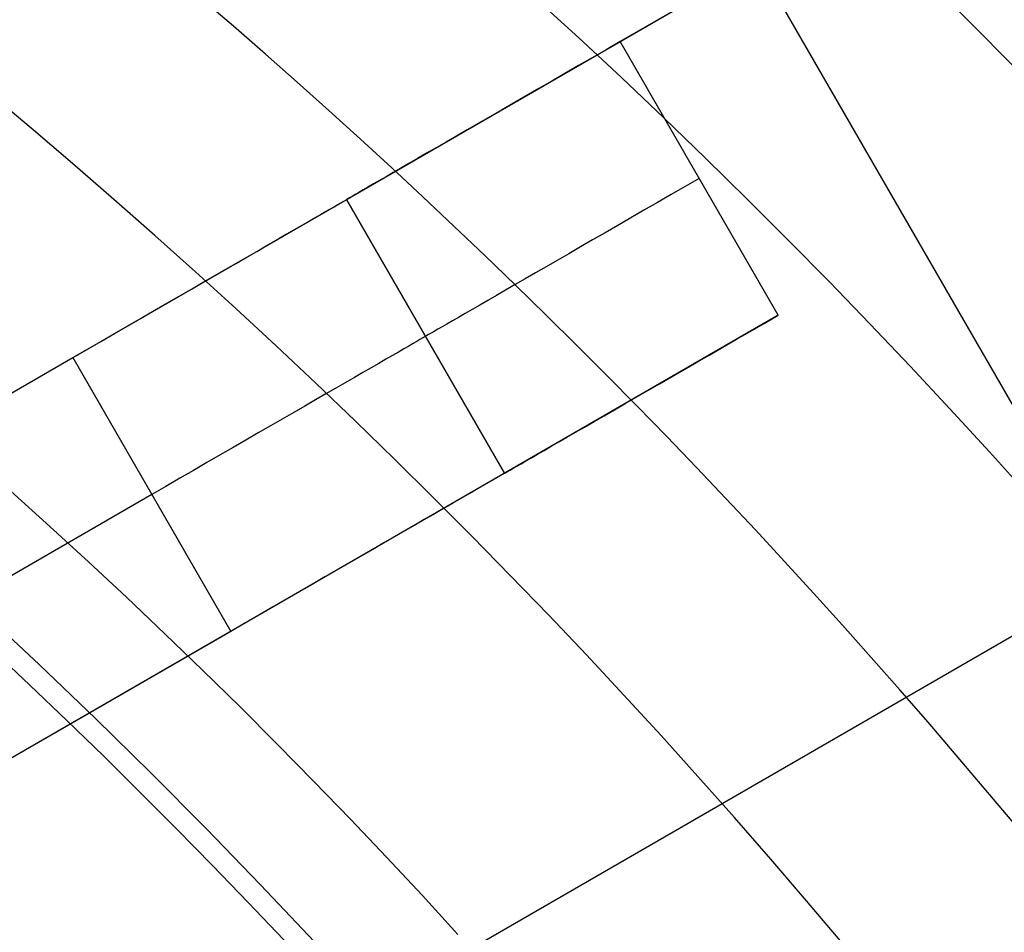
# Model space of a CAD drawing. Extents: x 16051 to 17254, y -2088 to -1046.
# Tile 36 of 62: x 16679.38 to 16685.61, y -1677.9 to -1672.12. Entities that reach past the tile are written whole.
import ezdxf

# ---------------------------------------------------------------- set-up
doc = ezdxf.new("R2010")
doc.units = 0
doc.layers.get('0').update_dxf_attribs({"linetype": 'CONTINUOUS'})
doc.layers.add('COLOR', color=7, linetype='CONTINUOUS')

msp = doc.modelspace()

# ---------------------------------------------------------------- linework, layer by layer
for p, q in [((16677.0984433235, -1675.768289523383, 261.0844421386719), (16692.7019501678, -1666.759600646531, 261.0844421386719)), ((16692.70195016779, -1666.759600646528, 258.0844421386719), (16683.17567072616, -1672.259600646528, 258.0844421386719)), ((16697.55002637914, -1669.156714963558, 261.0844421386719), (16672.4352896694, -1683.656714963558, 261.0844421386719)), ((16684.04169612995, -1671.759600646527, 258.0844421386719), (16689.04169612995, -1680.419854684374, 258.0844421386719)), ((16684.17567072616, -1673.991651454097, 258.0844421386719), (16683.17567072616, -1672.259600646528, 258.0844421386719)), ((16681.4436199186, -1673.259600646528, 242.0844421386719), (16682.4436199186, -1674.991651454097, 242.0844421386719)), ((16681.4436199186, -1673.259600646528, 256.0844421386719), (16682.4436199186, -1674.991651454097, 256.0844421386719)), ((16681.4436199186, -1673.259600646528, 242.0844421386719), (16681.4436199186, -1673.259600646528, 256.0844421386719)), ((16682.4436199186, -1674.991651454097, 249.0844421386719), (16681.4436199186, -1673.259600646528, 249.0844421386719)), ((16684.17567072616, -1673.991651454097, 258.0844421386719), (16673.78336588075, -1679.991651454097, 258.0844421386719)), ((16680.12575517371, -1674.020470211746, 261.0844421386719), (16680.12575517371, -1674.020470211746, 240.1424672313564)), ((16681.9436199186, -1674.125626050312, 256.0844421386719), (16681.9436199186, -1674.125626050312, 242.0844421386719)), ((16675.48095677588, -1676.702145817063, 240.0844421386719), (16679.71156911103, -1674.259600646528, 240.0844421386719)), ((16679.71156911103, -1674.259600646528, 240.0844421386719), (16680.71156911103, -1675.991651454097, 240.0844421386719)), ((16682.4436199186, -1674.991651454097, 242.0844421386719), (16682.4436199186, -1674.991651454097, 256.0844421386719)), ((16680.21156911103, -1675.125626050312, 240.0844421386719), (16675.98095677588, -1677.568171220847, 240.0844421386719)), ((16680.71156911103, -1675.991651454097, 240.0844421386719), (16676.48095677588, -1678.434196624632, 240.0844421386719))]:
    msp.add_line(p, q)
at = {"extrusion": (0.1124755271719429, 0.1948133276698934, 0.9743700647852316)}
msp.add_lwpolyline([(-15309.47030365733, -6720.994009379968), (-15309.98085325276, -6720.685040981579), (-15310.48939906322, -6720.371376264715), (-15310.99588066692, -6720.053034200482), (-15311.50023783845, -6719.730034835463), (-15312.00241057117, -6719.402399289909), (-15312.50233909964, -6719.070149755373), (-15312.99996392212, -6718.733309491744), (-15313.49522582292, -6718.391902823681), (-15313.98806589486, -6718.045955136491), (-15314.47842556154, -6717.695492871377), (-15314.96624659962, -6717.340543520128), (-15315.45147116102, -6716.981135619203), (-15315.93404179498, -6716.617298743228), (-15316.41390147, -6716.24906349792), (-15316.89099359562, -6715.876461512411), (-15317.36526204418, -6715.499525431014), (-15317.83665117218, -6715.118288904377), (-15318.30510584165, -6714.732786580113), (-15318.7705714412, -6714.343054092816), (-15319.23299390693, -6713.949128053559), (-15319.69231974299, -6713.551046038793), (-15320.14849604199, -6713.148846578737), (-15320.6014705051, -6712.742569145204), (-15321.05119146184, -6712.332254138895), (-15321.49760788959, -6711.917942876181), (-15321.94066943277, -6711.499677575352), (-15322.38032642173, -6711.077501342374), (-15322.8165298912, -6710.651458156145), (-15323.24923159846, -6710.221592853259), (-15323.67838404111, -6709.787951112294), (-15324.10394047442, -6709.350579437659), (-15324.52585492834, -6708.909525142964), (-15324.94408222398, -6708.464836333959), (-15325.35857798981, -6708.016561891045), (-15325.76929867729, -6707.564751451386), (-15326.17620157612, -6707.10945539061), (-15326.579244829, -6706.65072480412), (-15326.9783874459, -6706.188611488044), (-15327.37358931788, -6705.723167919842), (-15327.76481123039, -6705.25444723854), (-15328.15201487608, -6704.782503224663), (-15328.53516286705, -6704.307390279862), (-15328.91421874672, -6703.829163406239), (-15329.28914700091, -6703.347878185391), (-15329.65991306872, -6702.863590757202), (-15330.02648335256, -6702.376357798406), (-15330.38882522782, -6701.886236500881), (-15330.74690705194, -6701.393284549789), (-15331.10069817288, -6700.897560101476), (-15331.4501689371, -6700.399121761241), (-15331.79529069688, -6699.898028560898), (-15332.13603581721, -6699.394339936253), (-15332.47237768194, -6698.888115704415), (-15332.80429069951, -6698.379416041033), (-15333.131750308, -6697.868301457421), (-15333.45473297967, -6697.354832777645), (-15333.77321622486, -6696.839071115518), (-15334.08717859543, -6696.321077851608), (-15334.39659968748, -6695.800914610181), (-15334.7014601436, -6695.278643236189), (-15335.00174165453, -6694.754325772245), (-15335.29742696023, -6694.228024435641), (-15335.58849985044, -6693.699801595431), (-15335.87494516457, -6693.16971974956), (-15336.15674879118, -6692.637841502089), (-15336.4338976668, -6692.10422954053), (-15336.70637977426, -6691.56894661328), (-15336.97418414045, -6691.032055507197), (-15337.23730083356, -6690.493619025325), (-15337.49572095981, -6689.953699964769), (-15337.74943665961, -6689.41236109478), (-15337.9984411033, -6688.869665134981), (-15338.24272848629, -6688.325674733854), (-15338.48229402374, -6687.780452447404), (-15338.71713394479, -6687.234060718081), (-15338.94724548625, -6686.686561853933), (-15339.1726268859, -6686.138018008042), (-15339.39327737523, -6685.588491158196), (-15339.60919717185, -6685.038043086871), (-15339.82038747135, -6684.486735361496), (-15340.02685043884, -6683.934629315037), (-15340.22858919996, -6683.381786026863), (-15340.42560783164, -6682.828266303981), (-15340.61791135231, -6682.274130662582), (-15340.80550571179, -6681.719439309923), (-15340.98839778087, -6681.164252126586), (-15341.16659534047, -6680.60862864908), (-15341.34010707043, -6680.05262805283), (-15341.50894253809, -6679.496309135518), (-15341.67311218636, -6678.939730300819), (-15341.83262732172, -6678.382949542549), (-15341.98750010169, -6677.826024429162), (-15342.13774352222, -6677.269012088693), (-15342.28337140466, -6676.711969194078), (-15342.42439838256, -6676.154951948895), (-15342.56083988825, -6675.598016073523), (-15342.69271213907, -6675.04121679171), (-15342.82003212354, -6674.484608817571), (-15342.9428175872, -6673.928246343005), (-15343.06108701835, -6673.37218302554), (-15343.17485963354, -6672.816471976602), (-15343.28415536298, -6672.261165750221), (-15343.38899483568, -6671.70631633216), (-15343.48939936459, -6671.15197512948), (-15343.58539093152, -6670.598192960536), (-15343.67699217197, -6670.045020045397), (-15343.76422635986, -6669.492505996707), (-15343.84711739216, -6668.940699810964), (-15343.92568977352, -6668.389649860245), (-15343.99996860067, -6667.839403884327), (-15344.06997954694, -6667.290008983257), (-15344.13574884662, -6666.741511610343), (-15344.19730327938, -6666.19395756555), (-15344.25467015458, -6665.64739198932), (-15344.30787729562, -6665.101859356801), (-15344.35695302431, -6664.5574034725), (-15344.4019261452, -6664.014067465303), (-15344.44282592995, -6663.471893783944), (-15344.4796821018, -6662.930924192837), (-15344.51252481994, -6662.391199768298), (-15344.54138466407, -6661.852760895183), (-15344.56629261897, -6661.315647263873), (-15344.58728005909, -6660.779897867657), (-15344.60437873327, -6660.245551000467), (-15344.61762074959, -6659.712644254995), (-15344.6270385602, -6659.181214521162), (-15344.63266494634, -6658.651297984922), (-15344.63453300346, -6658.122930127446), (-15344.6327337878, -6657.604389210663), (-15344.62731513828, -6657.08435597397), (-15344.61824576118, -6656.562863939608), (-15344.60549465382, -6656.039947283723), (-15344.58903111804, -6655.51564083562), (-15344.56882477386, -6654.989980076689), (-15344.54484557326, -6654.463001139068), (-15344.51706381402, -6653.934740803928), (-15344.48545015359, -6653.405236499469), (-15344.44997562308, -6652.874526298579), (-15344.41061164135, -6652.342648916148), (-15344.36733002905, -6651.809643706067), (-15344.32010302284, -6651.275550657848), (-15344.26890328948, -6650.740410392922), (-15344.21370394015, -6650.204264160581), (-15344.15447854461, -6649.667153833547), (-15344.09120114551, -6649.129121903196), (-15344.02384627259, -6648.590211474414), (-15343.952388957, -6648.050466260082), (-15343.87680474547, -6647.509930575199), (-15343.79706971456, -6646.968649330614), (-15343.71316048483, -6646.426668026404), (-15343.62505423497, -6645.884032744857), (-15343.53272871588, -6645.340790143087), (-15343.43616226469, -6644.796987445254), (-15343.33533381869, -6644.252672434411), (-15343.2302229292, -6643.707893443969), (-15343.1208097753, -6643.162699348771), (-15343.00707517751, -6642.617139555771), (-15342.8890006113, -6642.07126399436), (-15342.76656822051, -6641.525123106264), (-15342.63976083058, -6640.978767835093), (-15342.50856196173, -6640.432249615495), (-15342.37295584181, -6639.885620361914), (-15342.23292741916, -6639.338932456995), (-15342.08846237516, -6638.792238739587), (-15341.93954713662, -6638.245592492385), (-15341.78616888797, -6637.699047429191), (-15341.62831558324, -6637.15265768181), (-15341.46597595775, -6636.606477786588), (-15341.29913953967, -6636.060562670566), (-15341.12779666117, -6635.514967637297), (-15340.95193846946, -6634.969748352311), (-15340.77155693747, -6634.424960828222), (-15340.58664487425, -6633.880661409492), (-15340.39719593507, -6633.336906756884), (-15340.20320463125, -6632.793753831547), (-15340.00466633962, -6632.251259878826), (-15339.80157731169, -6631.709482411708), (-15339.59393468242, -6631.168479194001), (-15339.38173647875, -6630.628308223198), (-15339.16498162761, -6630.089027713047), (-15338.94366996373, -6629.55069607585), (-15338.71780223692, -6629.013371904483), (-15338.48738011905, -6628.477113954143), (-15338.25240621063, -6627.941981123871), (-15338.01288404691, -6627.40803243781), (-15337.76881810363, -6626.875327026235), (-15337.52021380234, -6626.343924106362), (-15337.26707751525, -6625.813882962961), (-15337.00941656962, -6625.285262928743), (-15336.74723925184, -6624.758123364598), (-15336.48055481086, -6624.232523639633), (-15336.20937346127, -6623.708523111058), (-15335.93370638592, -6623.186181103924), (-15335.65356573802, -6622.665556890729), (-15335.36896464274, -6622.146709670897), (-15335.07991719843, -6621.629698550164), (-15334.78643847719, -6621.114582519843), (-15334.48854452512, -6620.601420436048), (-15334.18625236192, -6620.090270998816), (-15333.87957998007, -6619.581192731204), (-15333.5685463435, -6619.074243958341), (-15333.25317138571, -6618.569482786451), (-15332.93347600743, -6618.066967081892), (-15332.60948207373, -6617.566754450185), (-15332.28121241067, -6617.068902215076), (-15331.94869080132, -6616.573467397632), (-15331.61194198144, -6616.080506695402), (-15331.2709916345, -6615.590076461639), (-15330.92586638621, -6615.102232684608), (-15330.57659379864, -6614.617030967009), (-15330.22320236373, -6614.134526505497), (-15329.86572149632, -6613.654774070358), (-15329.50418152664, -6613.1778279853), (-15329.13861369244, -6612.703742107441), (-15328.7690501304, -6612.232569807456), (-15328.39552386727, -6611.764363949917), (-15328.01806881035, -6611.299176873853), (-15327.63671973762, -6610.837060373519), (-15327.25151228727, -6610.378065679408), (-15326.86248294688, -6609.92224343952), (-15326.46966904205, -6609.469643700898), (-15326.0731087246, -6609.020315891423), (-15325.67284096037, -6608.574308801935), (-15325.26890551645, -6608.131670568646), (-15324.86134294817, -6607.69244865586), (-15324.45019458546, -6607.256689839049), (-15324.03550251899, -6606.824440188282), (-15323.61730958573, -6606.395745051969), (-15323.19565935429, -6605.970649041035), (-15322.77059610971, -6605.54919601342), (-15322.342164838, -6605.131429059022), (-15321.91041121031, -6604.717390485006), (-15321.47538156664, -6604.307121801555), (-15321.03712289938, -6603.900663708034), (-15320.59568283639, -6603.498056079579), (-15320.15110962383, -6603.099337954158), (-15319.7034521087, -6602.704547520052), (-15319.25275972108, -6602.313722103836), (-15318.79908245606, -6601.926898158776), (-15318.34247085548, -6601.54411125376), (-15317.88297598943, -6601.165396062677), (-15317.42064943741, -6600.790786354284), (-15316.95554326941, -6600.420314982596), (-15316.4877100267, -6600.054013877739), (-15316.01720270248, -6599.691914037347), (-15315.54407472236, -6599.334045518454), (-15315.06837992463, -6598.980437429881), (-15314.59017254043, -6598.63111792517), (-15314.10950717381, -6598.286114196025), (-15313.62643878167, -6597.945452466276), (-15313.14102265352, -6597.609157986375), (-15312.65331439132, -6597.277255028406), (-15312.16336988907, -6596.949766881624), (-15311.67124531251, -6596.626715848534), (-15311.17699707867, -6596.308123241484), (-15310.68068183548, -6595.994009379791)], dxfattribs=at)
for points in [[(16682.64199014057, -1671.986391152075), (16682.91387638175, -1672.235857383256), (16683.18364618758, -1672.48763456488), (16683.45127672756, -1672.741713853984), (16683.71674517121, -1672.998086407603), (16683.98002868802, -1673.256743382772), (16684.24110444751, -1673.517675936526), (16684.49994961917, -1673.7808752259), (16684.75654137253, -1674.04633240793), (16685.01085687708, -1674.314038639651), (16685.26287330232, -1674.583985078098), (16685.51256781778, -1674.856162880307), (16685.75991759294, -1675.130563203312)], [(16682.14888826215, -1677.90893782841), (16681.92425842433, -1677.664081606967), (16681.69753975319, -1677.421232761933), (16681.4687527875, -1677.180399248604), (16681.23791806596, -1676.941589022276), (16681.00505612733, -1676.704810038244), (16680.77018751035, -1676.470070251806), (16680.53333275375, -1676.237377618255), (16680.29451239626, -1676.006740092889), (16680.05374697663, -1675.778165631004), (16679.81105703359, -1675.551662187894), (16679.56646310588, -1675.327237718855), (16679.31998573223, -1675.104900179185)]]:
    msp.add_lwpolyline(points)
at = {"extrusion": (0.1124755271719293, 0.1948133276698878, 0.9743700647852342)}
msp.add_lwpolyline([(-15308.55944587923, -6595.994009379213), (-15309.08051549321, -6596.298800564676), (-15309.59963515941, -6596.60845085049), (-15310.11674160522, -6596.922942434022), (-15310.6317717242, -6597.242256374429), (-15311.14466260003, -6597.566372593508), (-15311.6553515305, -6597.895269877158), (-15312.16377605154, -6598.228925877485), (-15312.66987396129, -6598.567317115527), (-15313.17358334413, -6598.91041898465), (-15313.67484259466, -6599.258205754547), (-15314.17359044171, -6599.610650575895), (-15314.66976597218, -6599.967725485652), (-15315.16330865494, -6600.329401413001), (-15315.65415836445, -6600.695648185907), (-15316.14225540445, -6601.066434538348), (-15316.62754053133, -6601.441728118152), (-15317.10995497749, -6601.821495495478), (-15317.58944047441, -6602.205702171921), (-15318.06593927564, -6602.594312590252), (-15318.53939417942, -6602.987290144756), (-15319.00974855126, -6603.384597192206), (-15319.47694634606, -6603.786195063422), (-15319.94093213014, -6604.192044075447), (-15320.40165110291, -6604.602103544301), (-15320.85904911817, -6605.016331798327), (-15321.31307270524, -6605.434686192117), (-15321.7636690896, -6605.857123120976), (-15322.21078621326, -6606.283598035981), (-15322.65437275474, -6606.714065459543), (-15323.09437814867, -6607.148479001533), (-15323.53075260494, -6607.586791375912), (-15323.96344712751, -6608.028954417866), (-15324.3924135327, -6608.474919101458), (-15324.81760446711, -6608.924635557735), (-15325.238973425, -6609.378053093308), (-15325.6564747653, -6609.835120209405), (-15326.070063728, -6610.295784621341), (-15326.47969645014, -6610.759993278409), (-15326.88532998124, -6611.22769238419), (-15327.28692229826, -6611.698827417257), (-15327.68443231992, -6612.173343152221), (-15328.07781992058, -6612.651183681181), (-15328.4670459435, -6613.132292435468), (-15328.85207221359, -6613.616612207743), (-15329.23286154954, -6614.104085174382), (-15329.60937777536, -6614.594652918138), (-15329.98158573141, -6615.08825645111), (-15330.34945128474, -6615.584836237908), (-15330.71294133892, -6616.084332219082), (-15331.07202384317, -6616.586683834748), (-15331.42666780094, -6617.091830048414), (-15331.77684327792, -6617.599709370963), (-15332.12252140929, -6618.11025988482), (-15332.46367440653, -6618.623419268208), (-15332.80027556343, -6619.139124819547), (-15333.13229926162, -6619.657313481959), (-15333.45972097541, -6620.177921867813), (-15333.78251727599, -6620.700886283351), (-15334.10066583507, -6621.226142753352), (-15334.41414542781, -6621.753627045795), (-15334.72293593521, -6622.283274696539), (-15335.02701834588, -6622.815021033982), (-15335.32637475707, -6623.348801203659), (-15335.62098837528, -6623.884550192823), (-15335.91084351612, -6624.422202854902), (-15336.19592560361, -6624.961693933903), (-15336.4762211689, -6625.502958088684), (-15336.75171784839, -6626.045929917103), (-15337.02240438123, -6626.590543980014), (-15337.28827060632, -6627.136734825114), (-15337.54930745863, -6627.684437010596), (-15337.80550696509, -6628.233585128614), (-15338.0568622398, -6628.784113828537), (-15338.30336747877, -6629.335957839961), (-15338.54501795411, -6629.889051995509), (-15338.78181000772, -6630.443331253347), (-15339.01374104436, -6630.998730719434), (-15339.24080952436, -6631.555185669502), (-15339.46301495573, -6632.112631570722), (-15339.68035788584, -6632.671004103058), (-15339.89283989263, -6633.230239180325), (-15340.10046357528, -6633.790272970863), (-15340.30323254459, -6634.351041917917), (-15340.50115141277, -6634.912482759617), (-15340.69422578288, -6635.474532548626), (-15340.88246223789, -6636.037128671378), (-15341.06586832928, -6636.600208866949), (-15341.2444525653, -6637.163711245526), (-15341.41822439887, -6637.727574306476), (-15341.58719421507, -6638.291736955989), (-15341.75137331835, -6638.856138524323), (-15341.91077391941, -6639.420718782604), (-15342.06540912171, -6639.9854179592), (-15342.21529290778, -6640.550176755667), (-15342.36044012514, -6641.114936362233), (-15342.50086647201, -6641.67963847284), (-15342.63658848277, -6642.24422529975), (-15342.76762351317, -6642.808639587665), (-15342.89398972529, -6643.372824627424), (-15343.01570607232, -6643.936724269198), (-15343.13279228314, -6644.500282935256), (-15343.24526884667, -6645.06344563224), (-15343.35315699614, -6645.626157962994), (-15343.4564786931, -6646.188366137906), (-15343.55525661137, -6646.750016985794), (-15343.64951412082, -6647.311057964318), (-15343.73927527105, -6647.871437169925), (-15343.82456477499, -6648.431103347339), (-15343.90540799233, -6648.990005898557), (-15343.98183091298, -6649.548094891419), (-15344.05386014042, -6650.105321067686), (-15344.12152287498, -6650.661635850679), (-15344.18484689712, -6651.216991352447), (-15344.24386055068, -6651.771340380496), (-15344.29859272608, -6652.324636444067), (-15344.34907284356, -6652.876833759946), (-15344.39533083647, -6653.427887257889), (-15344.43739713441, -6653.977752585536), (-15344.47530264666, -6654.526386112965), (-15344.50907874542, -6655.073744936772), (-15344.53875724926, -6655.61978688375), (-15344.56437040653, -6656.164470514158), (-15344.58595087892, -6656.707755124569), (-15344.60353172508, -6657.249600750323), (-15344.61714638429, -6657.789968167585), (-15344.62682866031, -6658.328818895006), (-15344.63261270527, -6658.866115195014), (-15344.63453300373, -6659.401820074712), (-15344.63278133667, -6659.913463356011), (-15344.62750615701, -6660.426560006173), (-15344.61867739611, -6660.941077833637), (-15344.60626526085, -6661.456984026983), (-15344.59024024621, -6661.974245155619), (-15344.57057314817, -6662.492827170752), (-15344.54723507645, -6663.012695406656), (-15344.52019746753, -6663.533814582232), (-15344.48943209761, -6664.056148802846), (-15344.45491109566, -6664.579661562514), (-15344.4166069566, -6665.104315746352), (-15344.37449255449, -6665.630073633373), (-15344.32854115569, -6666.156896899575), (-15344.27872643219, -6666.68474662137), (-15344.22502247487, -6667.213583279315), (-15344.16740380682, -6667.743366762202), (-15344.1058453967, -6668.274056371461), (-15344.04032267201, -6668.805610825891), (-15343.97081153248, -6669.337988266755), (-15343.89728836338, -6669.871146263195), (-15343.8197300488, -6670.405041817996), (-15343.73811398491, -6670.939631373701), (-15343.65241809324, -6671.474870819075), (-15343.56262083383, -6672.010715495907), (-15343.46870121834, -6672.547120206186), (-15343.37063882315, -6673.084039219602), (-15343.26841380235, -6673.621426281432), (-15343.16200690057, -6674.159234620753), (-15343.05139946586, -6674.697416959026), (-15342.93657346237, -6675.23592551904), (-15342.81751148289, -6675.774712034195), (-15342.69419676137, -6676.313727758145), (-15342.5666131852, -6676.852923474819), (-15342.43474530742, -6677.392249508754), (-15342.29857835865, -6677.9316557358), (-15342.15809825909, -6678.471091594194), (-15342.01329163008, -6679.010506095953), (-15341.86414580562, -6679.549847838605), (-15341.71064884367, -6680.089065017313), (-15341.55278953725, -6680.628105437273), (-15341.39055742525, -6681.166916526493), (-15341.22394280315, -6681.705445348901), (-15341.05293673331, -6682.243638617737), (-15340.87753105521, -6682.781442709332), (-15340.69771839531, -6683.318803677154), (-15340.51349217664, -6683.855667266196), (-15340.32484662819, -6684.391978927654), (-15340.13177679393, -6684.927683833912), (-15339.93427854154, -6685.462726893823), (-15339.73234857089, -6685.997052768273), (-15339.5259844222, -6686.530605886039), (-15339.31518448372, -6687.063330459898), (-15339.09994799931, -6687.595170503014), (-15338.88027507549, -6688.126069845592), (-15338.6561666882, -6688.655972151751), (-15338.42762468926, -6689.184820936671), (-15338.1946518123, -6689.712559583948), (-15337.95725167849, -6690.239131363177), (-15337.71542880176, -6690.76447944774), (-15337.46918859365, -6691.288546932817), (-15337.21853736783, -6691.811276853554), (-15336.9634823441, -6692.332612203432), (-15336.70403165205, -6692.852495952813), (-15336.44019433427, -6693.370871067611), (-15336.17198034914, -6693.88768052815), (-15335.89940057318, -6694.402867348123), (-15335.62246680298, -6694.916374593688), (-15335.34119175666, -6695.428145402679), (-15335.05558907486, -6695.938123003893), (-15334.76567332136, -6696.446250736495), (-15334.47145998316, -6696.952472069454), (-15334.17296547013, -6697.456730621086), (-15333.87020711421, -6697.958970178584), (-15333.56320316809, -6698.459134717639), (-15333.25197280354, -6698.957168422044), (-15332.93653610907, -6699.4530157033), (-15332.61691408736, -6699.946621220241), (-15332.29312865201, -6700.437929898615), (-15331.96520262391, -6700.926886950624), (-15331.63315972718, -6701.413437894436), (-15331.2970245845, -6701.897528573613), (-15330.95682271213, -6702.379105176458), (-15330.6125805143, -6702.85811425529), (-15330.26432527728, -6703.334502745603), (-15329.91208516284, -6703.808217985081), (-15329.55588920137, -6704.279207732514), (-15329.19576728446, -6704.747420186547), (-15328.83175015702, -6705.212804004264), (-15328.463869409, -6705.675308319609), (-15328.09215746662, -6706.134882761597), (-15327.71664758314, -6706.591477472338), (-15327.33737382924, -6707.045043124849), (-15326.95437108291, -6707.495530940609), (-15326.56767501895, -6707.942892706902), (-15326.17732209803, -6708.387080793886), (-15325.78334955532, -6708.828048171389), (-15325.38579538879, -6709.26574842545), (-15324.98469834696, -6709.700135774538), (-15324.58009791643, -6710.131165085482), (-15324.17203430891, -6710.558791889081), (-15323.76054844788, -6710.982972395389), (-15323.34568195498, -6711.403663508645), (-15322.92747713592, -6711.820822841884), (-15322.50597696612, -6712.23440873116), (-15322.08122507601, -6712.644380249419), (-15321.65326573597, -6713.050697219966), (-15321.222143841, -6713.453320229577), (-15320.78790489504, -6713.852210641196), (-15320.35059499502, -6714.247330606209), (-15319.91026081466, -6714.63864307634), (-15319.46694958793, -6715.026111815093), (-15319.02070909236, -6715.409701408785), (-15318.57158763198, -6715.789377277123), (-15318.11963402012, -6716.165105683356), (-15317.66489756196, -6716.53685374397), (-15317.20742803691, -6716.904589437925), (-15316.74727568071, -6717.268281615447), (-15316.28449116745, -6717.627900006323), (-15315.81912559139, -6717.983415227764), (-15315.35123044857, -6718.334798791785), (-15314.88085761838, -6718.682023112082), (-15314.40805934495, -6719.02506151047), (-15313.93288821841, -6719.363888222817), (-15313.45539715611, -6719.698478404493), (-15312.97563938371, -6720.028808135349), (-15312.49366841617, -6720.354854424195), (-15312.00953803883, -6720.676595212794), (-15311.52330228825, -6720.994009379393)], dxfattribs=at)
at = {"extrusion": (0.1124755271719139, 0.1948133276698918, 0.9743700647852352)}
msp.add_lwpolyline([(-15314.92049179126, -6595.994009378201), (-15315.39590661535, -6596.329127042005), (-15315.86907008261, -6596.668318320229), (-15316.3399330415, -6597.011559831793), (-15316.80844663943, -6597.358827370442), (-15317.27456233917, -6597.710095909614), (-15317.73823193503, -6598.065339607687), (-15318.19940756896, -6598.424531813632), (-15318.65804174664, -6598.787645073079), (-15319.11408735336, -6599.154651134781), (-15319.56749766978, -6599.525520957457), (-15320.0182263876, -6599.900224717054), (-15320.46622762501, -6600.278731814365), (-15320.91145594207, -6600.661010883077), (-15321.35386635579, -6601.047029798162), (-15321.7934143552, -6601.436755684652), (-15322.23005591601, -6601.830154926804), (-15322.66374751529, -6602.227193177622), (-15323.09444614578, -6602.627835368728), (-15323.52210933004, -6603.032045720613), (-15323.94669513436, -6603.439787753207), (-15324.36816218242, -6603.85102429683), (-15324.78646966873, -6604.265717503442), (-15325.20157737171, -6604.683828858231), (-15325.61344566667, -6605.10531919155), (-15326.02203553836, -6605.53014869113), (-15326.42730859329, -6605.958276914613), (-15326.82922707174, -6606.389662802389), (-15327.22775385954, -6606.82426469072), (-15327.62285249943, -6607.262040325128), (-15328.01448720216, -6607.70294687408), (-15328.40262285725, -6608.146940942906), (-15328.78722504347, -6608.593978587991), (-15329.16826003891, -6609.044015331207), (-15329.54569483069, -6609.497006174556), (-15329.91949712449, -6609.952905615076), (-15330.28963535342, -6610.411667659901), (-15330.65607868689, -6610.87324584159), (-15331.0187970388, -6611.337593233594), (-15331.37776107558, -6611.804662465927), (-15331.73294222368, -6612.274405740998), (-15332.08431267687, -6612.746774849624), (-15332.43184540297, -6613.221721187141), (-15332.77551415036, -6613.699195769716), (-15333.11529345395, -6614.179149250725), (-15333.45115864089, -6614.66153193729), (-15333.78308583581, -6615.146293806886), (-15334.11105196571, -6615.633384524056), (-15334.43503476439, -6616.122753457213), (-15334.75501277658, -6616.614349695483), (-15335.07096536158, -6617.108122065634), (-15335.38287269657, -6617.604019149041), (-15335.69071577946, -6618.101989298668), (-15335.99447643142, -6618.601980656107), (-15336.29413729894, -6619.103941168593), (-15336.58968185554, -6619.607818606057), (-15336.88109440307, -6620.113560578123), (-15337.16836007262, -6620.621114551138), (-15337.45146482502, -6621.130427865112), (-15337.73039545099, -6621.641447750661), (-15338.00513957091, -6622.15412134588), (-15338.27568563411, -6622.668395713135), (-15338.54202291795, -6623.184217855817), (-15338.80414152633, -6623.701534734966), (-15339.06203238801, -6624.220293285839), (-15339.31568725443, -6624.740440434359), (-15339.56509869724, -6625.261923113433), (-15339.81026010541, -6625.784688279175), (-15340.0511656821, -6626.308682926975), (-15340.28781044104, -6626.83385410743), (-15340.52019020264, -6627.360148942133), (-15340.74830158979, -6627.887514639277), (-15340.97214202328, -6628.415898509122), (-15341.1917097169, -6628.945247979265), (-15341.40700367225, -6629.475510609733), (-15341.6180236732, -6630.006634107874), (-15341.8247702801, -6630.538566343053), (-15342.02724482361, -6631.071255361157), (-15342.22544939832, -6631.604649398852), (-15342.41938685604, -6632.138696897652), (-15342.60906079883, -6632.673346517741), (-15342.79447557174, -6633.208547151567), (-15342.97563625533, -6633.744247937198), (-15343.15254865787, -6634.280398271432), (-15343.32521930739, -6634.816947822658), (-15343.49365544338, -6635.353846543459), (-15343.65786500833, -6635.891044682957), (-15343.81785663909, -6636.4284927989), (-15343.97363965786, -6636.966141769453), (-15344.12522406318, -6637.50394280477), (-15344.27262052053, -6638.041847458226), (-15344.41584035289, -6638.579807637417), (-15344.55489553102, -6639.117775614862), (-15344.68979866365, -6639.655704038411), (-15344.82056298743, -6640.19354594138), (-15344.94720235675, -6640.731254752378), (-15345.06973123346, -6641.268784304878), (-15345.18816467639, -6641.806088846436), (-15345.30251833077, -6642.343123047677), (-15345.41280841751, -6642.879842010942), (-15345.51905172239, -6643.416201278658), (-15345.62126558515, -6643.952156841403), (-15345.71946788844, -6644.487665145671), (-15345.81367704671, -6645.02268310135), (-15345.90391199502, -6645.557168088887), (-15345.99019217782, -6646.091077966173), (-15346.07253753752, -6646.624371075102), (-15346.15096850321, -6647.157006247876), (-15346.22550597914, -6647.688942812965), (-15346.2961713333, -6648.22014060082), (-15346.36298638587, -6648.750559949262), (-15346.4259733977, -6649.280161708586), (-15346.48515505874, -6649.808907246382), (-15346.54055447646, -6650.336758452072), (-15346.5921951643, -6650.863677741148), (-15346.64010103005, -6651.389628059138), (-15346.68429636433, -6651.914572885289), (-15346.724805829, -6652.438476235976), (-15346.76165444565, -6652.961302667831), (-15346.79486758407, -6653.483017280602), (-15346.82447095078, -6654.003585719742), (-15346.85049057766, -6654.522974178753), (-15346.87295281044, -6655.041149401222), (-15346.89188429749, -6655.558078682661), (-15346.90731197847, -6656.073729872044), (-15346.91926307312, -6656.588071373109), (-15346.92776507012, -6657.101072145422), (-15346.93284571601, -6657.612701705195), (-15346.9345330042, -6658.122930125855), (-15346.93278552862, -6658.642178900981), (-15346.92752331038, -6659.162878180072), (-15346.91871685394, -6659.68499640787), (-15346.90633692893, -6660.208501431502), (-15346.89035458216, -6660.733360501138), (-15346.87074114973, -6661.259540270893), (-15346.8474682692, -6661.787006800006), (-15346.82050789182, -6662.315725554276), (-15346.78983229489, -6662.845661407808), (-15346.75541409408, -6663.37677864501), (-15346.71722625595, -6663.909040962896), (-15346.67524211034, -6664.442411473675), (-15346.62943536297, -6664.976852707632), (-15346.57978010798, -6665.512326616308), (-15346.52625084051, -6666.048794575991), (-15346.46882246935, -6666.586217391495), (-15346.40747032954, -6667.124555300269), (-15346.342170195, -6667.663767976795), (-15346.27289829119, -6668.203814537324), (-15346.19963130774, -6668.744653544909), (-15346.12234641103, -6669.286243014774), (-15346.0410212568, -6669.828540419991), (-15345.95563400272, -6670.371502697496), (-15345.86616332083, -6670.915086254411), (-15345.7725884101, -6671.459246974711), (-15345.67488900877, -6672.003940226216), (-15345.5730454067, -6672.549120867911), (-15345.46703845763, -6673.094743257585), (-15345.35684959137, -6673.640761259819), (-15345.24246082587, -6674.187128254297), (-15345.12385477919, -6674.733797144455), (-15345.0010146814, -6675.280720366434), (-15344.87392438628, -6675.827849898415), (-15344.74256838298, -6676.375137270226), (-15344.60693180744, -6676.922533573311), (-15344.46700045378, -6677.469989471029), (-15344.3227607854, -6678.017455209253), (-15344.17419994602, -6678.564880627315), (-15344.02130577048, -6679.112215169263), (-15343.86406679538, -6679.659407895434), (-15343.70247226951, -6680.206407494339), (-15343.53651216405, -6680.753162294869), (-15343.36617718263, -6681.299620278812), (-15343.19145877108, -6681.845729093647), (-15343.01234912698, -6682.391436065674), (-15342.82884120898, -6682.936688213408), (-15342.64092874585, -6683.481432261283), (-15342.44860624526, -6684.025614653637), (-15342.25186900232, -6684.569181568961), (-15342.05071310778, -6685.112078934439), (-15341.845135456, -6685.65425244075), (-15341.63513375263, -6686.195647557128), (-15341.42070652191, -6686.736209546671), (-15341.20185311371, -6687.275883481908), (-15340.97857371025, -6687.814614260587), (-15340.75086933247, -6688.352346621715), (-15340.51874184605, -6688.8890251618), (-15340.28219396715, -6689.424594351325), (-15340.04122926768, -6689.958998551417), (-15339.79585218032, -6690.492182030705), (-15339.54606800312, -6691.024088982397), (-15339.29188290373, -6691.554663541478), (-15339.03330392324, -6692.083849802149), (-15338.77033897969, -6692.611591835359), (-15338.50299687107, -6693.137833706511), (-15338.23128727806, -6693.662519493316), (-15337.95522076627, -6694.185593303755), (-15337.6748087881, -6694.70699929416), (-15337.39006368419, -6695.226681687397), (-15337.10099868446, -6695.744584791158), (-15336.80762790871, -6696.260653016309), (-15336.50996636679, -6696.774830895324), (-15336.20802995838, -6697.287063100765), (-15335.90183547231, -6697.797294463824), (-15335.59140058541, -6698.305469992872), (-15335.276743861, -6698.81153489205), (-15334.95788474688, -6699.315434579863), (-15334.63484357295, -6699.817114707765), (-15334.30764154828, -6700.316521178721), (-15333.97630075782, -6700.813600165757), (-15333.64084415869, -6701.30829813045), (-15333.30129557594, -6701.800561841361), (-15332.95767969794, -6702.290338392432), (-15332.6100220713, -6702.777575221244), (-15332.25834909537, -6703.262220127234), (-15331.9026880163, -6703.744221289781), (-15331.54306692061, -6704.223527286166), (-15331.17951472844, -6704.700087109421), (-15330.81206118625, -6705.173850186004), (-15330.44073685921, -6705.644766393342), (-15330.06557312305, -6706.112786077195), (-15329.68660215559, -6706.577860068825), (-15329.30385692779, -6707.039939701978), (-15328.91737119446, -6707.498976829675), (-15328.52717948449, -6707.954923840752), (-15328.13331709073, -6708.407733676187), (-15327.73582005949, -6708.857359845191), (-15327.33472517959, -6709.303756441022), (-15326.93006997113, -6709.746878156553), (-15326.52189267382, -6710.18668029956), (-15326.11023223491, -6710.623118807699), (-15325.69512829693, -6711.056150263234), (-15325.27662118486, -6711.485731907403), (-15324.85475189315, -6711.911821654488), (-15324.4295620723, -6712.334378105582), (-15324.00109401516, -6712.753360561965), (-15323.56939064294, -6713.168729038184), (-15323.13449549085, -6713.580444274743), (-15322.69645269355, -6713.988467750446), (-15322.25530697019, -6714.392761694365), (-15321.81110360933, -6714.793289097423), (-15321.36388845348, -6715.190013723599), (-15320.91370788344, -6715.582900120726), (-15320.4606088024, -6715.971913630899), (-15320.00463861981, -6716.357020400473), (-15319.54584523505, -6716.738187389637), (-15319.0842770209, -6717.115382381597), (-15318.61998280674, -6717.488573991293), (-15318.15301186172, -6717.857731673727), (-15317.68341387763, -6718.222825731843), (-15317.21123895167, -6718.583827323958), (-15316.73653756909, -6718.940708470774), (-15316.25936058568, -6719.293442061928), (-15315.77975921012, -6719.642001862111), (-15315.2977849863, -6719.986362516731), (-15314.81348977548, -6720.326499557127), (-15314.32692573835, -6720.662389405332), (-15313.83814531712, -6720.994009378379)], dxfattribs=at)
at = {"extrusion": (0.1124755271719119, 0.1948133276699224, 0.9743700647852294)}
msp.add_lwpolyline([(-15315.67810926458, -6720.994009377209), (-15316.14404000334, -6720.656685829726), (-15316.60769940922, -6720.315426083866), (-15317.06904060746, -6719.970253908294), (-15317.52801703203, -6719.62119384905), (-15317.98458244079, -6719.268271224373), (-15318.43869093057, -6718.911512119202), (-15318.89029695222, -6718.550943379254), (-15319.33935532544, -6718.18659260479), (-15319.78582125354, -6717.818488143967), (-15320.22965033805, -6717.446659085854), (-15320.67079859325, -6717.071135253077), (-15321.10922246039, -6716.691947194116), (-15321.54487882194, -6716.309126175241), (-15321.97772501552, -6715.922704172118), (-15322.40771884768, -6715.532713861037), (-15322.83481860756, -6715.139188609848), (-15323.25898308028, -6714.742162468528), (-15323.68017156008, -6714.341670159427), (-15324.09834386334, -6713.937747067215), (-15324.51346034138, -6713.530429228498), (-15324.92548189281, -6713.119753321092), (-15325.33436997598, -6712.705756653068), (-15325.74008662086, -6712.288477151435), (-15326.14259444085, -6711.86795335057), (-15326.54185664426, -6711.444224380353), (-15326.93783704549, -6711.017329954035), (-15327.33050007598, -6710.587310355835), (-15327.71981079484, -6710.154206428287), (-15328.10573489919, -6709.718059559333), (-15328.48823873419, -6709.278911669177), (-15328.86728930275, -6708.836805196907), (-15329.242854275, -6708.3917830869), (-15329.61490199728, -6707.943888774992), (-15329.98340150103, -6707.493166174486), (-15330.34832251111, -6707.039659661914), (-15330.70963545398, -6706.583414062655), (-15331.06731146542, -6706.124474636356), (-15331.42132239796, -6705.662887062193), (-15331.77164082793, -6705.198697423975), (-15332.11824006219, -6704.731952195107), (-15332.46109414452, -6704.262698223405), (-15332.80017786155, -6703.790982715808), (-15333.13546674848, -6703.316853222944), (-15333.46693709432, -6702.840357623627), (-15333.79456594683, -6702.361544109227), (-15334.11833111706, -6701.880461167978), (-15334.43821118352, -6701.397157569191), (-15334.75418549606, -6700.911682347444), (-15335.06623417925, -6700.424084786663), (-15335.3743381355, -6699.934414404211), (-15335.67847904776, -6699.442720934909), (-15335.97863938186, -6698.949054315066), (-15336.27480238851, -6698.453464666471), (-15336.56695210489, -6697.956002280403), (-15336.85507335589, -6697.456717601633), (-15337.13915175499, -6696.955661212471), (-15337.41917370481, -6696.452883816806), (-15337.69512639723, -6695.948436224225), (-15337.9669978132, -6695.442369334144), (-15338.23477672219, -6694.934734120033), (-15338.4984526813, -6694.425581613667), (-15338.75801603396, -6693.9149628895), (-15339.01345790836, -6693.402929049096), (-15339.26477021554, -6692.889531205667), (-15339.51194564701, -6692.374820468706), (-15339.75497767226, -6691.858847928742), (-15339.99386053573, -6691.341664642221), (-15340.22858925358, -6690.823321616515), (-15340.4591596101, -6690.303869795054), (-15340.68556815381, -6689.783360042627), (-15340.90781219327, -6689.261843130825), (-15341.12588979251, -6688.739369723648), (-15341.33979976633, -6688.215990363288), (-15341.54954167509, -6687.691755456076), (-15341.7551158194, -6687.166715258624), (-15341.95652323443, -6686.640919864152), (-15342.15376568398, -6686.114419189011), (-15342.34684565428, -6685.587262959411), (-15342.53576634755, -6685.059500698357), (-15342.72053167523, -6684.5311817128), (-15342.9011462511, -6684.002355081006), (-15343.07761538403, -6683.473069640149), (-15343.24994507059, -6682.943373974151), (-15343.41814198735, -6682.413316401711), (-15343.58221348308, -6681.882944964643), (-15343.74216757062, -6681.352307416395), (-15343.89801291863, -6680.821451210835), (-15344.04975884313, -6680.290423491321), (-15344.19741529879, -6679.759271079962), (-15344.34099287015, -6679.228040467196), (-15344.48050276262, -6678.696777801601), (-15344.61595679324, -6678.165528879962), (-15344.7473673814, -6677.634339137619), (-15344.8747475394, -6677.103253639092), (-15344.99811086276, -6676.572317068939), (-15345.11747152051, -6676.04157372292), (-15345.23284424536, -6675.511067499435), (-15345.34424432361, -6674.980841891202), (-15345.45168758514, -6674.450939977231), (-15345.55519039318, -6673.921404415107), (-15345.654769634, -6673.392277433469), (-15345.75044270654, -6672.863600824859), (-15345.84222751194, -6672.335415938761), (-15345.93014244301, -6671.807763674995), (-15346.01420637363, -6671.280684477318), (-15346.09443864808, -6670.754218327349), (-15346.17085907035, -6670.228404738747), (-15346.24348789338, -6669.703282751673), (-15346.31234580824, -6669.1788909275), (-15346.37745393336, -6668.655267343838), (-15346.43883380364, -6668.132449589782), (-15346.49650735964, -6667.610474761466), (-15346.55049693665, -6667.089379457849), (-15346.60082525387, -6666.569199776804), (-15346.6475154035, -6666.049971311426), (-15346.69059083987, -6665.531729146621), (-15346.73007536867, -6665.014507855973), (-15346.76599313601, -6664.498341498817), (-15346.7983686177, -6663.983263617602), (-15346.82722660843, -6663.469307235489), (-15346.85259221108, -6662.956504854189), (-15346.87449082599, -6662.444888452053), (-15346.89294814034, -6661.934489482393), (-15346.90799011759, -6661.425338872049), (-15346.91964298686, -6660.917467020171), (-15346.92793323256, -6660.410903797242), (-15346.93288758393, -6659.905678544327), (-15346.93453300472, -6659.401820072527), (-15346.93274021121, -6658.875881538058), (-15346.92734126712, -6658.348455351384), (-15346.91830552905, -6657.819574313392), (-15346.905602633, -6657.28927185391), (-15346.88920250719, -6656.757582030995), (-15346.86907538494, -6656.224539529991), (-15346.84519181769, -6655.69017966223), (-15346.81752268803, -6655.154538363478), (-15346.78603922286, -6654.617652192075), (-15346.75071300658, -6654.079558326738), (-15346.71151599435, -6653.540294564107), (-15346.66842052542, -6652.999899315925), (-15346.62139933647, -6652.45841160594), (-15346.57042557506, -6651.915871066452), (-15346.51547281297, -6651.372317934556), (-15346.45651505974, -6650.827793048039), (-15346.39352677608, -6650.282337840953), (-15346.32648288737, -6649.735994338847), (-15346.25535879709, -6649.188805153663), (-15346.18013040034, -6648.640813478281), (-15346.10077409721, -6648.092063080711), (-15346.01726680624, -6647.542598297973), (-15345.92958597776, -6646.992464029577), (-15345.83770960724, -6646.441705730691), (-15345.74161624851, -6645.890369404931), (-15345.64128502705, -6645.33850159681), (-15345.53669565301, -6644.786149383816), (-15345.42782843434, -6644.233360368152), (-15345.31466428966, -6643.680182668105), (-15345.19718476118, -6643.126664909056), (-15345.07537202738, -6642.572856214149), (-15344.9492089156, -6642.018806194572), (-15344.81867891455, -6641.464564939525), (-15344.68376618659, -6640.910183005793), (-15344.54445557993, -6640.35571140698), (-15344.40073264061, -6639.801201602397), (-15344.25258362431, -6639.2467054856), (-15344.09999550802, -6638.692275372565), (-15343.94295600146, -6638.137963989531), (-15343.78145355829, -6637.583824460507), (-15343.61547738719, -6637.029910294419), (-15343.44501746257, -6636.47627537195), (-15343.27006453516, -6635.922973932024), (-15343.09061014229, -6635.37006055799), (-15342.90664661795, -6634.817590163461), (-15342.71816710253, -6634.265617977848), (-15342.52516555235, -6633.714199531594), (-15342.32763674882, -6633.163390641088), (-15342.12557630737, -6632.613247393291), (-15341.91898068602, -6632.063826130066), (-15341.70784719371, -6631.515183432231), (-15341.49217399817, -6630.967376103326), (-15341.27196013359, -6630.420461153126), (-15341.04720550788, -6629.87449578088), (-15340.81791090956, -6629.329537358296), (-15340.58407801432, -6628.785643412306), (-15340.34570939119, -6628.242871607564), (-15340.10280850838, -6627.701279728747), (-15339.85537973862, -6627.160925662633), (-15339.60342836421, -6626.621867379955), (-15339.34696058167, -6626.084162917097), (-15339.08598350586, -6625.547870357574), (-15338.82050517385, -6625.013047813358), (-15338.55053454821, -6624.479753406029), (-15338.27608151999, -6623.948045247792), (-15337.99715691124, -6623.417981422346), (-15337.71377247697, -6622.889619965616), (-15337.42594090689, -6622.363018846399), (-15337.13367582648, -6621.838235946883), (-15336.83699179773, -6621.315329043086), (-15336.5359043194, -6620.794355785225), (-15336.23042982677, -6620.275373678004), (-15335.920585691, -6619.758440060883), (-15335.60639021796, -6619.243612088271), (-15335.28786264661, -6618.730946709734), (-15334.96502314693, -6618.220500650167), (-15334.63789281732, -6617.712330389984), (-15334.30649368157, -6617.206492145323), (-15333.97084868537, -6616.70304184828), (-15333.63098169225, -6616.202035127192), (-15333.28691747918, -6615.703527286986), (-15332.93868173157, -6615.207573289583), (-15332.58630103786, -6614.714227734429), (-15332.22980288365, -6614.223544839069), (-15331.86921564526, -6613.735578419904), (-15331.50456858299, -6613.250381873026), (-15331.13589183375, -6612.768008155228), (-15330.76321640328, -6612.288509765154), (-15330.386574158, -6611.811938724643), (-15330.00599781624, -6611.338346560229), (-15329.62152093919, -6610.867784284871), (-15329.23317792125, -6610.400302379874), (-15328.84100398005, -6609.93595077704), (-15328.44503514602, -6609.474778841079), (-15328.04530825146, -6609.016835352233), (-15327.6418609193, -6608.562168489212), (-15327.23473155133, -6608.11082581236), (-15326.82395931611, -6607.662854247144), (-15326.40958413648, -6607.21830006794), (-15325.9916466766, -6606.77720888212), (-15325.5701883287, -6606.339625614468), (-15325.14525119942, -6605.905594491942), (-15324.71687809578, -6605.47515902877), (-15324.28511251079, -6605.048362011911), (-15323.84999860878, -6604.625245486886), (-15323.41158121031, -6604.205850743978), (-15322.96990577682, -6603.790218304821), (-15322.52501839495, -6603.378387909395), (-15322.07696576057, -6602.970398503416), (-15321.6257951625, -6602.566288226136), (-15321.17155446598, -6602.166094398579), (-15320.71429209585, -6601.76985351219), (-15320.25405701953, -6601.377601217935), (-15319.79089872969, -6600.98937231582), (-15319.32486722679, -6600.605200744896), (-15318.85601300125, -6600.225119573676), (-15318.38438701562, -6599.849160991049), (-15317.9100406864, -6599.477356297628), (-15317.43302586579, -6599.109735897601), (-15316.9533948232, -6598.746329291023), (-15316.47120022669, -6598.387165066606), (-15315.98649512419, -6598.032270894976), (-15315.49933292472, -6597.681673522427), (-15315.0097673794, -6597.33539876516), (-15314.51785256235, -6596.993471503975), (-15314.02364285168, -6596.65591567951), (-15313.52719291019, -6596.322754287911), (-15313.02855766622, -6595.994009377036)], dxfattribs=at)
at = {"extrusion": (0, 0, -1)}
for centre, radius, start, end in [((-16652.00356566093, -1705.267930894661, -89.37470231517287), 70.9424557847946, 329.9999999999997, 149.9999999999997), ((-16652.00356566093, -1705.267930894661, -46.50000292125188), 70.9424557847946, 329.9999999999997, 149.9999999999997), ((-16652.00356566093, -1705.267930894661, -259.6250029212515), 65.00000000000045, 330.0000000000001, 149.9999999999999), ((-16652.00356566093, -1705.267930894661, -259.6250029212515), 64, 329.9999999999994, 149.9999999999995), ((-16652.00356566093, -1705.267930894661, -88.12500292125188), 52.0912327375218, 329.9999999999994, 149.9999999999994), ((-16652.00356566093, -1705.267930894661, -62.12500292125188), 47.0345567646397, 330.0000000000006, 150.0000000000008), ((-16652.00356566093, -1705.267930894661, -199.6250029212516), 39.9999999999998, 330.0000000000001, 150.0000000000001), ((-16652.00356566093, -1705.267930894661, -89.37470231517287), 70.94245578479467, 149.9999999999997, 329.9999999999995), ((-16652.00356566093, -1705.267930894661, -46.50000292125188), 70.94245578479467, 149.9999999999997, 329.9999999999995), ((-16652.00356566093, -1705.267930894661, -259.6250029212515), 65.00000000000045, 150.0000000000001, 329.9999999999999), ((-16652.00356566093, -1705.267930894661, -259.6250029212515), 64, 149.9999999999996, 329.9999999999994)]:
    msp.add_arc(centre, radius, start, end, dxfattribs=at)
for centre, radius, start, end in [((16652.00356566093, -1705.267930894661, 89.37470231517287), 73.2424557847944, 30.0000000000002, 210.0000000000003), ((16652.00356566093, -1705.267930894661, 46.50000292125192), 71.7424557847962, 52.49999999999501, 187.5000000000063), ((16652.00356570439, -1705.267930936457, 88.63012703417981), 71.44457953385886, 30.0000000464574, 209.9999999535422), ((16652.00356566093, -1705.267930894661, 89.05580518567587), 71.21139006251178, 29.99999999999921, 209.9999999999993), ((16652.00356566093, -1705.267930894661, 245.6831232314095), 64.99999999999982, 29.99999999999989, 209.9999999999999), ((16652.00356566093, -1705.267930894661, 245.6831232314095), 63.99999999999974, 30.00000000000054, 210.0000000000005), ((16652.00356566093, -1705.267930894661, 211.3914713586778), 58.01326896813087, 30.00000000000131, 209.9999999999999), ((16652.00356566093, -1705.267930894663, 212.0545527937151), 57.26209357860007, 30.000000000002, 209.9999999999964), ((16652.00356566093, -1705.267930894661, 67.12500292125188), 53.58193971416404, 30.00000000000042, 210.0000000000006), ((16652.00356566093, -1705.267930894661, 65.62055118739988), 53.58193971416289, 29.99999999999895, 209.9999999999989), ((16652.00356566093, -1705.267930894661, 67.12500292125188), 52.09123273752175, 30.00000000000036, 210.0000000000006), ((16652.00356566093, -1705.267930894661, 77.62500292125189), 52.09123273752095, 29.99999999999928, 209.9999999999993), ((16652.00356566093, -1705.267930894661, 105.1250029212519), 43.8181587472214, 29.99999999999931, 209.9999999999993), ((16652.00356566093, -1705.267930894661, 52.53957701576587), 42.50584972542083, 29.99999999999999, 210.0000000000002), ((16652.00356566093, -1705.267930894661, 200.6250029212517), 39.87443803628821, 29.99999999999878, 209.999999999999), ((16652.00356566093, -1705.267930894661, 89.37470231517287), 73.2424557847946, 210.0000000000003, 30.00000000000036), ((16652.00356564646, -1705.267930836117, 88.63012703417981), 71.4445795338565, 210.0000000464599, 29.99999995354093), ((16652.00356566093, -1705.267930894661, 89.05580518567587), 71.21139006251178, 209.9999999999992, 29.99999999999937), ((16652.00356566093, -1705.267930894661, 245.6831232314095), 65.00000000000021, 209.9999999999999, 29.99999999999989), ((16652.00356566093, -1705.267930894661, 245.6831232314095), 64.00000000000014, 210.0000000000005, 30.00000000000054), ((16652.00356566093, -1705.267930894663, 211.3914713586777), 58.01326896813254, 209.999999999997, 30.00000000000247), ((16652.00356566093, -1705.267930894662, 212.0545527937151), 57.26209357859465, 209.9999999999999, 30.00000000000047)]:
    msp.add_arc(centre, radius, start, end)
at = {"extrusion": (0.2249510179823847, -2.367620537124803e-08, -0.9743700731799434)}
msp.add_arc((-1705.614198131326, 16241.03191228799, 3681.383893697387), 56.00000007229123, 27.61352075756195, 57.6076286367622, dxfattribs=at)
at = {"extrusion": (-0.2249511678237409, -6.972095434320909e-08, 0.9743700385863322)}
msp.add_arc((1705.621112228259, 16241.03065615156, -3682.331791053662), 56.00000007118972, 122.3923481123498, 152.3864609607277, dxfattribs=at)
at = {"extrusion": (0.4999999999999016, -0.8660254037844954, 0)}
msp.add_arc((13611.92414632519, 256.0844421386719, 9789.80713124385), 2, 90, 180, dxfattribs=at)
at = {"extrusion": (0.499999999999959, -0.8660254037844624, 0)}
msp.add_arc((13611.92414632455, 256.0844421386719, 9790.807131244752), 2, 90, 180, dxfattribs=at)
at = {"extrusion": (0.5000000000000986, -0.8660254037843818, 0)}
msp.add_arc((13607.92414632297, 242.0844421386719, 9789.807131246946), 2, 270, 0, dxfattribs=at)
at = {"extrusion": (-0.5000000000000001, 0.8660254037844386, -1.13686837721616e-13)}
msp.add_arc((-13611.92414632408, 256.0844421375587, -9791.807131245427), 2, 0, 90, dxfattribs=at)
at = {"extrusion": (-0.499999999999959, 0.8660254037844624, 0)}
msp.add_arc((-13607.92414632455, 242.0844421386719, -9790.807131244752), 2, 180, 270, dxfattribs=at)
at = {"extrusion": (-0.5000000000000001, 0.8660254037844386, 1.13686837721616e-13)}
msp.add_arc((-13607.92414632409, 242.0844421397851, -9791.80713124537), 2, 180, 270, dxfattribs=at)
at = {"layer": 'COLOR', "extrusion": (0, 0, -1)}
for centre, radius, start, end in [((-16652.00357279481, -1705.267947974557, 10.54089386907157), 152.392098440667, 333.3815781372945, 153.3815781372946), ((-16652.00357279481, -1705.267947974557, -18.68835025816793), 83.81579491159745, 333.3815781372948, 153.3815781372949), ((-16652.00357279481, -1705.267947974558, -33.3991820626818), 73.00000000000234, 63.38157813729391, 243.3815781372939), ((-16652.00357279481, -1705.267947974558, -43.50000292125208), 75.00000000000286, 63.38157813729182, 243.3815781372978), ((-16652.00357279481, -1705.267947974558, -32.97295255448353), 75.00000000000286, 63.38157813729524, 243.3815781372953), ((-16652.00357279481, -1705.267947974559, -43.50000292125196), 73.00000000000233, 63.3815781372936, 243.3815781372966), ((-16652.00357279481, -1705.267947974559, -43.50000292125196), 73.00000000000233, 63.3815781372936, 243.3815781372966), ((-16652.00357279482, -1705.267947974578, -26.2000005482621), 61.09154780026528, 333.3815781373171, 153.3815781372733), ((-16652.00357279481, -1705.267947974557, 10.54089386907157), 152.3920984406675, 153.3815781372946, 333.3815781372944), ((-16652.01167515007, -1705.263905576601, -28.2000005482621), 59.50000000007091, 333.3815781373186, 153.3815781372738), ((-16652.01167515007, -1705.263905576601, -26.2000005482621), 59.50000000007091, 333.3815781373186, 153.3815781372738), ((-16652.01167515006, -1705.263905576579, -27.2000005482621), 59.5000000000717, 333.3815781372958, 153.3815781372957), ((-16652.00357279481, -1705.267947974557, -43.50000292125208), 75.0000000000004, 243.3815781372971, 63.38157813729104), ((-16652.00357279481, -1705.267947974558, -32.97295255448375), 74.99999999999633, 243.3815781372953, 63.38157813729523), ((-16652.00357279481, -1705.267947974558, -33.39918206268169), 72.99999999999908, 243.3815781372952, 63.38157813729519), ((-16652.0035727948, -1705.267947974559, -43.50000292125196), 73.00000000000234, 243.3815781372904, 63.38157813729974), ((-16652.0035727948, -1705.267947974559, -43.50000292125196), 73.00000000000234, 243.3815781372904, 63.38157813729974), ((-16652.01167515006, -1705.263905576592, -38.60000054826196), 35.0000000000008, 333.3815781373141, 153.3815781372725), ((-16652.00357279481, -1705.267947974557, -18.68835025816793), 83.81579491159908, 153.3815781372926, 333.3815781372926), ((-16652.01167515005, -1705.263905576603, -38.60000054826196), 32.50000000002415, 96.02693847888, 153.3815781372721)]:
    msp.add_arc(centre, radius, start, end, dxfattribs=at)
at = {"layer": 'COLOR'}
for centre, radius, start, end in [((16652.00357279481, -1705.267947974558, -35.79999945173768), 153, 26.61842186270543, 206.618421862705), ((16652.00357279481, -1705.267947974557, -11.46081713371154), 152.9999999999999, 26.61842186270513, 206.6184218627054), ((16652.00357279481, -1705.267947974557, -23.63040829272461), 153.0000000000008, 26.61842186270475, 206.6184218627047), ((16652.00357279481, -1705.267947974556, -10.90949982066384), 152.834295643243, 26.61842186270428, 206.6184218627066), ((16652.00357279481, -1705.267947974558, -35.79999945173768), 150, 26.61842186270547, 206.618421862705), ((16652.00357279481, -1705.267947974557, -11.46081713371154), 153, 206.6184218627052, 26.6184218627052), ((16652.00357279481, -1705.267947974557, -35.79999945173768), 153, 206.6184218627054, 26.61842186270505), ((16652.00357279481, -1705.267947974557, -23.63040829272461), 153.0000000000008, 206.618421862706, 26.61842186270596), ((16652.00357279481, -1705.267947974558, -10.90949982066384), 152.8342956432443, 206.6184218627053, 26.61842186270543), ((16652.00357279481, -1705.267947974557, -35.79999945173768), 150, 206.6184218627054, 26.61842186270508), ((16652.00357279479, -1705.267947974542, 30.30000054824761), 61.5000000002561, 28.45218492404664, 69.77876072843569), ((16652.00357279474, -1705.267947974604, 28.20000054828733), 61.50000000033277, 28.45218492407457, 69.77876072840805), ((16652.00357279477, -1705.267947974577, 29.2500005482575), 61.50000000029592, 28.45218492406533, 69.77876072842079), ((16652.01167515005, -1705.263905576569, 30.300000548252), 34.99999999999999, 26.61842186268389, 206.6184218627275), ((16652.01167515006, -1705.263905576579, 34.45000054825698), 35.0000000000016, 26.61842186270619, 206.6184218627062), ((16652.00357279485, -1705.267947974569, 22.44590218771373), 74.99999999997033, 296.6184218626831, 26.61842186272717), ((16652.01167515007, -1705.263905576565, 28.20000054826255), 32.31846732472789, 26.61842186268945, 74.45663527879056)]:
    msp.add_arc(centre, radius, start, end, dxfattribs=at)

doc.saveas('drawing.dxf')
